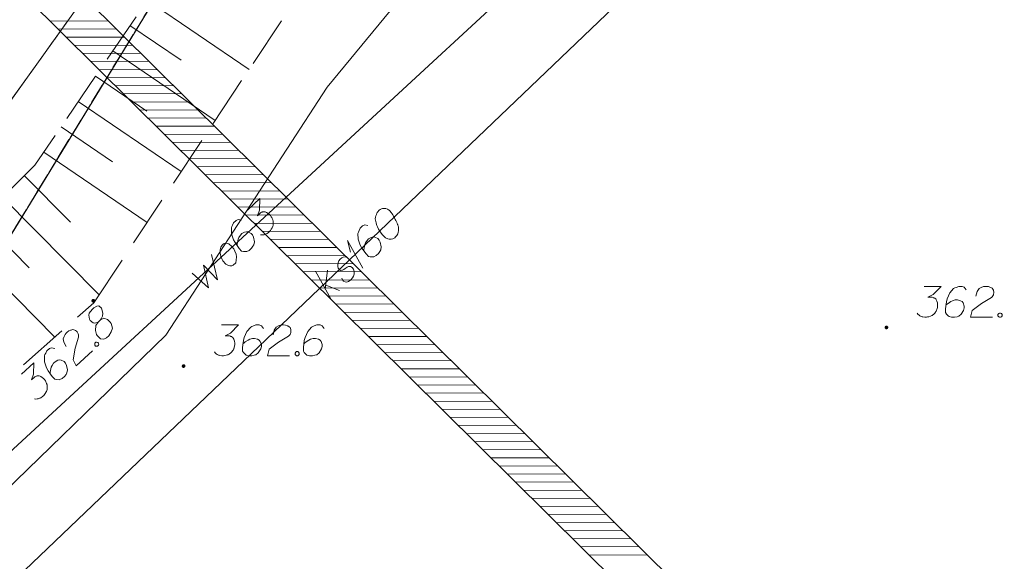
# Model space of a CAD drawing. Header units: metres. Extents: x 5555129 to 5556676, y 5635595 to 5636517.
# Tile 149 of 256: x 5555459 to 5555483, y 5636426 to 5636439. Entities that reach past the tile are written whole.
import ezdxf

# ---------------------------------------------------------------- set-up
doc = ezdxf.new("R2010")
doc.units = ezdxf.units.M
doc.header["$MEASUREMENT"] = 0
doc.linetypes.add('PRZER1-1', pattern=[2, 1, -1])
doc.linetypes.add('PRZER2_5-1', pattern=[3.5, 2.5, -1])
doc.layers.add('#zakres', color=7, linetype='Continuous', lineweight=18)
doc.layers.add('#zmodyfikowane', color=7, linetype='Continuous', lineweight=18)
for name, color, linetype, lineweight, true_color in [('GESDZI', 7, 'Continuous', 18, 0x0a0909), ('GESUZY', 7, 'PRZER1-1', 18, 0x008000), ('GSPWPN', 7, 'Continuous', 18, 0x0a0909), ('GSPWPN_O', 7, 'Continuous', 18, 0x0a0909), ('GSSZSN', 7, 'PRZER2_5-1', 18, 0x0a0909), ('GULENN', 1, 'Continuous', 18, 0xff0000), ('GULKSP', 7, 'Continuous', 18, 0x803300), ('GULKSP_O', 7, 'Continuous', 18, 0x803300), ('GULWOP_O', 5, 'Continuous', 18, 0x0000ff), ('GUPEPI', 1, 'Continuous', 18, 0xff0000)]:
    doc.layers.add(name, color=color, linetype=linetype, lineweight=lineweight, true_color=true_color)

# ---------------------------------------------------------------- blocks, each defined once
blk = doc.blocks.new('POINT')
blk.add_hatch(color=0).paths.add_polyline_path([(-0.000884, -0.0025), (-0.0025, -0.000884), (-0.0025, 0.000884), (0.000884, 0.0025), (0.0025, 0.000884), (0.0025, -0.000884), (0.000884, -0.0025)])
blk = doc.blocks.new('KOLO_2')
blk.add_hatch(color=0).paths.add_polyline_path([(0, -0.5), (-0.12941, -0.482963), (-0.25, -0.433013), (-0.353553, -0.353553), (-0.433013, -0.25), (-0.482963, -0.12941), (-0.5, 0), (-0.482963, 0.12941), (-0.433013, 0.25), (-0.353553, 0.353553), (-0.25, 0.433013), (-0.12941, 0.482963), (0, 0.5), (0.12941, 0.482963), (0.25, 0.433013), (0.353553, 0.353553), (0.433013, 0.25), (0.482963, 0.12941), (0.5, 0), (0.482963, -0.12941), (0.433013, -0.25), (0.353553, -0.353553), (0.25, -0.433013), (0.12941, -0.482963)])
blk = doc.blocks.new('*U192')
at = {"layer": 'GULKSP_O', "color": 36, "linetype": 'ByBlock', "lineweight": 18, "true_color": 0x803300}
for p, q in [((5555466.894, 5636432.543), (5555466.522, 5636433.224)), ((5555466.762, 5636432.784), (5555466.814, 5636433.243)), ((5555466.773, 5636432.876), (5555467.108, 5636432.747))]:
    blk.add_line(p, q, dxfattribs=at)
blk = doc.blocks.new('*U193')
at = {"layer": 'GULKSP_O', "color": 36, "linetype": 'ByBlock', "lineweight": 18, "true_color": 0x803300}
for q in [(5555467.676, 5636433.29), (5555467.372, 5636433.685)]:
    blk.add_line((5555467.303, 5636433.971), q, dxfattribs=at)

msp = doc.modelspace()

# ---------------------------------------------------------------- linework, layer by layer
at = {"layer": '#zakres', "color": 134, "linetype": 'Continuous', "lineweight": 18}
for p, q in [((5555453.8517, 5636446.85539), (5555484.2017, 5636416.82039)), ((5555453.1483, 5636446.14461), (5555483.4983, 5636416.10961)), ((5555460.06424, 5636439.30751), (5555461.46422, 5636439.31482)), ((5555460.26326, 5636439.11056), (5555461.66324, 5636439.11786)), ((5555460.46228, 5636438.9136), (5555461.86226, 5636438.92091)), ((5555460.6613, 5636438.71665), (5555462.06128, 5636438.72395)), ((5555460.86032, 5636438.5197), (5555462.2603, 5636438.527)), ((5555461.05934, 5636438.32274), (5555462.45932, 5636438.33004)), ((5555461.25836, 5636438.12579), (5555462.65834, 5636438.13309)), ((5555461.45738, 5636437.92883), (5555462.85736, 5636437.93614)), ((5555461.6564, 5636437.73188), (5555463.05638, 5636437.73918)), ((5555461.85542, 5636437.53492), (5555463.2554, 5636437.54223)), ((5555462.05444, 5636437.33797), (5555463.45442, 5636437.34527)), ((5555462.25346, 5636437.14101), (5555463.65344, 5636437.14832)), ((5555462.45248, 5636436.94406), (5555463.85246, 5636436.95136)), ((5555462.6515, 5636436.74711), (5555464.05148, 5636436.75441)), ((5555462.85052, 5636436.55015), (5555464.2505, 5636436.55745)), ((5555463.04954, 5636436.3532), (5555464.44952, 5636436.3605)), ((5555463.24856, 5636436.15624), (5555464.64854, 5636436.16355)), ((5555463.44758, 5636435.95929), (5555464.84756, 5636435.96659)), ((5555463.6466, 5636435.76233), (5555465.04658, 5636435.76964)), ((5555463.84562, 5636435.56538), (5555465.2456, 5636435.57268)), ((5555464.04464, 5636435.36842), (5555465.44462, 5636435.37573)), ((5555464.24366, 5636435.17147), (5555465.64364, 5636435.17877)), ((5555464.44268, 5636434.97452), (5555465.84266, 5636434.98182)), ((5555464.6417, 5636434.77756), (5555466.04168, 5636434.78486)), ((5555464.84072, 5636434.58061), (5555466.2407, 5636434.58791)), ((5555465.03974, 5636434.38365), (5555466.43972, 5636434.39096)), ((5555465.23876, 5636434.1867), (5555466.63874, 5636434.194)), ((5555465.43778, 5636433.98974), (5555466.83776, 5636433.99705)), ((5555465.6368, 5636433.79279), (5555467.03678, 5636433.80009)), ((5555465.83582, 5636433.59584), (5555467.2358, 5636433.60314)), ((5555466.03484, 5636433.39888), (5555467.43482, 5636433.40618)), ((5555466.23386, 5636433.20193), (5555467.63384, 5636433.20923)), ((5555466.43288, 5636433.00497), (5555467.83286, 5636433.01228)), ((5555466.6319, 5636432.80802), (5555468.03188, 5636432.81532)), ((5555466.83092, 5636432.61106), (5555468.2309, 5636432.61837)), ((5555467.02994, 5636432.41411), (5555468.42992, 5636432.42141)), ((5555467.22896, 5636432.21715), (5555468.62894, 5636432.22446)), ((5555467.42798, 5636432.0202), (5555468.82796, 5636432.0275)), ((5555467.627, 5636431.82325), (5555469.02698, 5636431.83055)), ((5555467.82602, 5636431.62629), (5555469.226, 5636431.63359)), ((5555468.02504, 5636431.42934), (5555469.42502, 5636431.43664)), ((5555468.22406, 5636431.23238), (5555469.62404, 5636431.23969)), ((5555468.42308, 5636431.03543), (5555469.82306, 5636431.04273)), ((5555468.6221, 5636430.83847), (5555470.02208, 5636430.84578)), ((5555468.82112, 5636430.64152), (5555470.2211, 5636430.64882)), ((5555469.02014, 5636430.44456), (5555470.42012, 5636430.45187)), ((5555469.21916, 5636430.24761), (5555470.61914, 5636430.25491)), ((5555469.41818, 5636430.05066), (5555470.81816, 5636430.05796)), ((5555469.6172, 5636429.8537), (5555471.01718, 5636429.861)), ((5555469.81622, 5636429.65675), (5555471.2162, 5636429.66405)), ((5555470.01524, 5636429.45979), (5555471.41522, 5636429.4671)), ((5555470.21426, 5636429.26284), (5555471.61424, 5636429.27014)), ((5555470.41328, 5636429.06588), (5555471.81326, 5636429.07319)), ((5555470.6123, 5636428.86893), (5555472.01228, 5636428.87623)), ((5555470.81132, 5636428.67198), (5555472.2113, 5636428.67928)), ((5555471.01034, 5636428.47502), (5555472.41032, 5636428.48232)), ((5555471.20936, 5636428.27807), (5555472.60934, 5636428.28537)), ((5555471.40838, 5636428.08111), (5555472.80836, 5636428.08842)), ((5555471.6074, 5636427.88416), (5555473.00738, 5636427.89146)), ((5555471.80642, 5636427.6872), (5555473.2064, 5636427.69451)), ((5555472.00544, 5636427.49025), (5555473.40542, 5636427.49755)), ((5555472.20446, 5636427.29329), (5555473.60444, 5636427.3006)), ((5555472.40348, 5636427.09634), (5555473.80346, 5636427.10364)), ((5555472.6025, 5636426.89939), (5555474.00248, 5636426.90669)), ((5555472.80152, 5636426.70243), (5555474.2015, 5636426.70973)), ((5555473.00054, 5636426.50548), (5555474.40052, 5636426.51278)), ((5555473.19956, 5636426.30852), (5555474.59954, 5636426.31583))]:
    msp.add_line(p, q, dxfattribs=at)
at = {"layer": '#zmodyfikowane', "color": 5, "linetype": 'Continuous', "lineweight": 18, "true_color": 0x0000ff, "flags": 128}
msp.add_lwpolyline([(5555490.58, 5636442.88), (5555480.97, 5636449.01), (5555451.04453, 5636421.40894)], dxfattribs=at)
at = {"layer": 'GESDZI', "color": 96, "linetype": 'Continuous', "lineweight": 18, "flags": 128}
for points in [[(5555498.83135, 5636497.82606), (5555497.91649, 5636495.12106), (5555494.88588, 5636489.9954), (5555492.01983, 5636486.87521), (5555487.89936, 5636483.58049), (5555479.09526, 5636477.12332), (5555476.22593, 5636474.14811), (5555473.05718, 5636465.85519), (5555470.67, 5636460.65), (5555463.04165, 5636442.88258), (5555458.42381, 5636436.43046), (5555450.58061, 5636426.25479), (5555436.48209, 5636415.04577), (5555422.9484, 5636405.30106), (5555415.3948, 5636399.94366), (5555410.2209, 5636395.15949), (5555404.63293, 5636386.63156), (5555399.59113, 5636376.9146), (5555395.48475, 5636361.97459)], [(5555395.48475, 5636361.97459), (5555399.59113, 5636376.9146), (5555404.63293, 5636386.63156), (5555410.2209, 5636395.15949), (5555415.3948, 5636399.94366), (5555422.9484, 5636405.30106), (5555436.48209, 5636415.04577), (5555450.58061, 5636426.25479), (5555458.42381, 5636436.43046), (5555463.04165, 5636442.88258), (5555470.67, 5636460.65), (5555472.46, 5636456.89), (5555469.38, 5636450.93), (5555457.42, 5636431.35), (5555451.21, 5636424.13), (5555441.83, 5636417.85), (5555424.78, 5636404.45), (5555410.8, 5636392.86), (5555407.98, 5636388.69), (5555401.58, 5636375.21), (5555399.1353, 5636366.43319)], [(5555399.1353, 5636366.43319), (5555401.58, 5636375.21), (5555407.98, 5636388.69), (5555410.8, 5636392.86), (5555424.78, 5636404.45), (5555441.83, 5636417.85), (5555451.21, 5636424.13), (5555457.42, 5636431.35), (5555469.38, 5636450.93), (5555472.46, 5636456.89), (5555487.39, 5636447.84), (5555495.36, 5636441.79), (5555512.96, 5636426.69), (5555500.39, 5636427.61), (5555493.74, 5636426.2), (5555492.33, 5636424.58), (5555491.43, 5636422.53), (5555488.92, 5636412.93), (5555484.75, 5636396.97), (5555483.80691, 5636393.35877)]]:
    msp.add_lwpolyline(points, dxfattribs=at)
at = {"layer": 'GESUZY', "color": 96, "linetype": 'PRZER1-1', "lineweight": 18, "ltscale": 0.5, "true_color": 0x008000}
for points in [[(5555498.83135, 5636497.82606), (5555497.91649, 5636495.12106), (5555494.88588, 5636489.9954), (5555492.01983, 5636486.87521), (5555487.89936, 5636483.58049), (5555479.09526, 5636477.12332), (5555476.22593, 5636474.14811), (5555473.05718, 5636465.85519), (5555470.67, 5636460.65), (5555463.04165, 5636442.88258), (5555458.42381, 5636436.43046), (5555450.58061, 5636426.25479), (5555436.48209, 5636415.04577), (5555422.9484, 5636405.30106), (5555415.3948, 5636399.94366), (5555410.2209, 5636395.15949), (5555404.63293, 5636386.63156), (5555399.59113, 5636376.9146), (5555395.48475, 5636361.97459)], [(5555395.48475, 5636361.97459), (5555399.59113, 5636376.9146), (5555404.63293, 5636386.63156), (5555410.2209, 5636395.15949), (5555415.3948, 5636399.94366), (5555422.9484, 5636405.30106), (5555436.48209, 5636415.04577), (5555450.58061, 5636426.25479), (5555458.42381, 5636436.43046), (5555463.04165, 5636442.88258), (5555470.67, 5636460.65), (5555472.46, 5636456.89), (5555469.38, 5636450.93), (5555457.42, 5636431.35), (5555451.21, 5636424.13), (5555441.83, 5636417.85), (5555424.78, 5636404.45), (5555410.8, 5636392.86), (5555407.98, 5636388.69), (5555401.58, 5636375.21), (5555399.1353, 5636366.43319)], [(5555399.1353, 5636366.43319), (5555401.58, 5636375.21), (5555407.98, 5636388.69), (5555410.8, 5636392.86), (5555424.78, 5636404.45), (5555441.83, 5636417.85), (5555451.21, 5636424.13), (5555457.42, 5636431.35), (5555469.38, 5636450.93), (5555472.46, 5636456.89), (5555487.39, 5636447.84), (5555495.36, 5636441.79), (5555512.96, 5636426.69), (5555500.39, 5636427.61), (5555493.74, 5636426.2), (5555492.33, 5636424.58), (5555491.43, 5636422.53)]]:
    msp.add_lwpolyline(points, dxfattribs=at)
at = {"layer": 'GSPWPN_O', "color": 7, "linetype": 'Continuous', "lineweight": 18, "flags": 128}
for points in [[(5555481.3513, 5636432.85), (5555481.76466, 5636432.85), (5555481.56974, 5636432.64922), (5555481.43983, 5636432.58422), (5555481.54612, 5636432.58422), (5555481.56974, 5636432.57836), (5555481.58155, 5636432.57241), (5555481.59336, 5636432.56655), (5555481.60517, 5636432.5606), (5555481.62879, 5636432.54293), (5555481.6406, 5636432.52517), (5555481.65241, 5636432.5075), (5555481.65836, 5636432.48974), (5555481.67017, 5636432.44845), (5555481.67603, 5636432.41302), (5555481.67603, 5636432.39526), (5555481.67603, 5636432.37164), (5555481.67017, 5636432.33621), (5555481.66422, 5636432.31259), (5555481.65836, 5636432.28896), (5555481.65241, 5636432.2713), (5555481.64655, 5636432.25948), (5555481.6406, 5636432.24767), (5555481.63474, 5636432.23586), (5555481.62293, 5636432.2181), (5555481.60517, 5636432.19448), (5555481.5875, 5636432.17681), (5555481.57569, 5636432.165), (5555481.55793, 5636432.15319), (5555481.54026, 5636432.14138), (5555481.51664, 5636432.12957), (5555481.50483, 5636432.12362), (5555481.46345, 5636432.11181), (5555481.42802, 5636432.10595), (5555481.4044, 5636432.1), (5555481.36311, 5636432.1), (5555481.31586, 5636432.10595), (5555481.2981, 5636432.11181), (5555481.28043, 5636432.11776), (5555481.26267, 5636432.12362), (5555481.245, 5636432.13543), (5555481.22724, 5636432.14724), (5555481.19776, 5636432.17086), (5555481.18, 5636432.19448)], [(5555482.37284, 5636432.76733), (5555482.3256, 5636432.83224), (5555482.2725, 5636432.85), (5555482.18983, 5636432.85), (5555482.13078, 5636432.82638), (5555482.09534, 5636432.81457), (5555482.06577, 5636432.79681), (5555481.97129, 5636432.69052), (5555481.90638, 5636432.54879), (5555481.88862, 5636432.47207), (5555481.865, 5636432.30078), (5555481.865, 5636432.21224), (5555481.88862, 5636432.17681), (5555481.93586, 5636432.12957), (5555481.95362, 5636432.11776), (5555482.01267, 5636432.1), (5555482.08939, 5636432.1), (5555482.14844, 5636432.11181), (5555482.18983, 5636432.12362), (5555482.24888, 5636432.17086), (5555482.30793, 5636432.26534), (5555482.3256, 5636432.3244), (5555482.3256, 5636432.37164), (5555482.29612, 5636432.44845), (5555482.2725, 5636432.47793), (5555482.23112, 5636432.50155), (5555482.16026, 5636432.51931), (5555482.10715, 5636432.51931), (5555482.04215, 5636432.50155), (5555482.00086, 5636432.48388), (5555481.93, 5636432.43664), (5555481.89457, 5636432.40707), (5555481.87681, 5636432.3894)], [(5555482.60905, 5636432.61379), (5555482.63853, 5636432.72595), (5555482.68577, 5636432.79681), (5555482.73896, 5636432.82638), (5555482.79206, 5636432.84405), (5555482.83344, 5636432.85), (5555482.86292, 5636432.85), (5555482.91611, 5636432.84405), (5555482.95155, 5636432.83224), (5555482.96922, 5636432.82638), (5555483.00465, 5636432.80862), (5555483.02241, 5636432.785), (5555483.03422, 5636432.76138), (5555483.04008, 5636432.74371), (5555483.04603, 5636432.72009), (5555483.04603, 5636432.69052), (5555483.04008, 5636432.66104), (5555483.03422, 5636432.64327), (5555483.02241, 5636432.61965), (5555483.00465, 5636432.59603), (5555482.98698, 5636432.57836), (5555482.74482, 5636432.43069), (5555482.51456, 5636432.25948), (5555482.47318, 5636432.1), (5555483.0106, 5636432.1)], [(5555461.22588, 5636431.98016), (5555461.28685, 5636432.03599), (5555461.30026, 5636432.05633), (5555461.33261, 5636432.12593), (5555461.33994, 5636432.19669), (5555461.30769, 5636432.31935), (5555461.24747, 5636432.3763), (5555461.19711, 5636432.37016), (5555461.12414, 5636432.32743), (5555461.08059, 5636432.28755), (5555461.0098, 5636432.19865), (5555461.00358, 5636432.15298), (5555461.01988, 5636432.04774), (5555461.03546, 5636432.02204), (5555461.10402, 5636431.96466), (5555461.14537, 5636431.95448), (5555461.22588, 5636431.98016), (5555461.17215, 5636431.89893), (5555461.16664, 5636431.77385), (5555461.19165, 5636431.67659), (5555461.20717, 5636431.65083), (5555461.28736, 5636431.57206), (5555461.3664, 5636431.56437), (5555461.43462, 5636431.5948), (5555461.48688, 5636431.64266), (5555461.54969, 5636431.74027), (5555461.5748, 5636431.83526), (5555461.54218, 5636431.94952), (5555461.52264, 5636431.97967), (5555461.45445, 5636432.04533), (5555461.36378, 5636432.0744), (5555461.28685, 5636432.03599)], [(5555483.1818, 5636432.20043), (5555483.21137, 5636432.20043), (5555483.22904, 5636432.18862), (5555483.2468, 5636432.165), (5555483.2468, 5636432.13543), (5555483.22904, 5636432.11181), (5555483.21137, 5636432.1), (5555483.1818, 5636432.1), (5555483.16413, 5636432.11181), (5555483.14637, 5636432.13543), (5555483.14637, 5636432.165), (5555483.16413, 5636432.18862), (5555483.1818, 5636432.20043)], [(5555460.44746, 5636431.38755), (5555460.39346, 5636431.49017), (5555460.38045, 5636431.57434), (5555460.39971, 5636431.63207), (5555460.42694, 5636431.68096), (5555460.45344, 5636431.7133), (5555460.47518, 5636431.73321), (5555460.51843, 5636431.76474), (5555460.55254, 5636431.77996), (5555460.56953, 5636431.78757), (5555460.60765, 5636431.7984), (5555460.63671, 5636431.79297), (5555460.66137, 5636431.78352), (5555460.67762, 5636431.77445), (5555460.69796, 5636431.76105), (5555460.71793, 5636431.73924), (5555460.73345, 5636431.71348), (5555460.74113, 5636431.69642), (5555460.74837, 5636431.67102), (5555460.75122, 5636431.64161), (5555460.75012, 5636431.61664), (5555460.67125, 5636431.3442), (5555460.61705, 5636431.06243), (5555460.69423, 5636430.91686), (5555461.09059, 5636431.27979)], [(5555464.2313, 5636431.91), (5555464.64466, 5636431.91), (5555464.44974, 5636431.70922), (5555464.31983, 5636431.64422), (5555464.42612, 5636431.64422), (5555464.44974, 5636431.63836), (5555464.46155, 5636431.63241), (5555464.47336, 5636431.62655), (5555464.48517, 5636431.6206), (5555464.50879, 5636431.60293), (5555464.5206, 5636431.58517), (5555464.53241, 5636431.5675), (5555464.53836, 5636431.54974), (5555464.55017, 5636431.50845), (5555464.55603, 5636431.47302), (5555464.55603, 5636431.45526), (5555464.55603, 5636431.43164), (5555464.55017, 5636431.39621), (5555464.54422, 5636431.37259), (5555464.53836, 5636431.34896), (5555464.53241, 5636431.3313), (5555464.52655, 5636431.31948), (5555464.5206, 5636431.30767), (5555464.51474, 5636431.29586), (5555464.50293, 5636431.2781), (5555464.48517, 5636431.25448), (5555464.4675, 5636431.23681), (5555464.45569, 5636431.225), (5555464.43793, 5636431.21319), (5555464.42026, 5636431.20138), (5555464.39664, 5636431.18957), (5555464.38483, 5636431.18362), (5555464.34345, 5636431.17181), (5555464.30802, 5636431.16595), (5555464.2844, 5636431.16), (5555464.24311, 5636431.16), (5555464.19586, 5636431.16595), (5555464.1781, 5636431.17181), (5555464.16043, 5636431.17776), (5555464.14267, 5636431.18362), (5555464.125, 5636431.19543), (5555464.10724, 5636431.20724), (5555464.07776, 5636431.23086), (5555464.06, 5636431.25448)], [(5555465.25284, 5636431.82733), (5555465.2056, 5636431.89224), (5555465.1525, 5636431.91), (5555465.06983, 5636431.91), (5555465.01078, 5636431.88638), (5555464.97534, 5636431.87457), (5555464.94577, 5636431.85681), (5555464.85129, 5636431.75052), (5555464.78638, 5636431.60879), (5555464.76862, 5636431.53207), (5555464.745, 5636431.36078), (5555464.745, 5636431.27224), (5555464.76862, 5636431.23681), (5555464.81586, 5636431.18957), (5555464.83362, 5636431.17776), (5555464.89267, 5636431.16), (5555464.96939, 5636431.16), (5555465.02844, 5636431.17181), (5555465.06983, 5636431.18362), (5555465.12888, 5636431.23086), (5555465.18793, 5636431.32534), (5555465.2056, 5636431.3844), (5555465.2056, 5636431.43164), (5555465.17612, 5636431.50845), (5555465.1525, 5636431.53793), (5555465.11112, 5636431.56155), (5555465.04026, 5636431.57931), (5555464.98715, 5636431.57931), (5555464.92215, 5636431.56155), (5555464.88086, 5636431.54388), (5555464.81, 5636431.49664), (5555464.77457, 5636431.46707), (5555464.75681, 5636431.4494)], [(5555465.48905, 5636431.67379), (5555465.51853, 5636431.78595), (5555465.56577, 5636431.85681), (5555465.61896, 5636431.88638), (5555465.67206, 5636431.90405), (5555465.71344, 5636431.91), (5555465.74292, 5636431.91), (5555465.79611, 5636431.90405), (5555465.83155, 5636431.89224), (5555465.84922, 5636431.88638), (5555465.88465, 5636431.86862), (5555465.90241, 5636431.845), (5555465.91422, 5636431.82138), (5555465.92008, 5636431.80371), (5555465.92603, 5636431.78009), (5555465.92603, 5636431.75052), (5555465.92008, 5636431.72104), (5555465.91422, 5636431.70327), (5555465.90241, 5636431.67965), (5555465.88465, 5636431.65603), (5555465.86698, 5636431.63836), (5555465.62482, 5636431.49069), (5555465.39456, 5636431.31948), (5555465.35318, 5636431.16), (5555465.8906, 5636431.16)], [(5555466.73499, 5636431.82733), (5555466.68775, 5636431.89224), (5555466.63465, 5636431.91), (5555466.55197, 5636431.91), (5555466.49292, 5636431.88638), (5555466.45749, 5636431.87457), (5555466.42792, 5636431.85681), (5555466.33344, 5636431.75052), (5555466.26853, 5636431.60879), (5555466.25077, 5636431.53207), (5555466.22714, 5636431.36078), (5555466.22714, 5636431.27224), (5555466.25077, 5636431.23681), (5555466.29801, 5636431.18957), (5555466.31577, 5636431.17776), (5555466.37482, 5636431.16), (5555466.45154, 5636431.16), (5555466.51059, 5636431.17181), (5555466.55197, 5636431.18362), (5555466.61103, 5636431.23086), (5555466.67008, 5636431.32534), (5555466.68775, 5636431.3844), (5555466.68775, 5636431.43164), (5555466.65827, 5636431.50845), (5555466.63465, 5636431.53793), (5555466.59326, 5636431.56155), (5555466.5224, 5636431.57931), (5555466.4693, 5636431.57931), (5555466.4043, 5636431.56155), (5555466.36301, 5636431.54388), (5555466.29215, 5636431.49664), (5555466.25672, 5636431.46707), (5555466.23896, 5636431.4494)], [(5555461.14903, 5636431.46948), (5555461.17084, 5636431.48945), (5555461.19185, 5636431.49267), (5555461.2209, 5636431.48725), (5555461.24087, 5636431.46544), (5555461.24372, 5636431.43602), (5555461.23867, 5636431.41538), (5555461.21686, 5636431.39541), (5555461.19585, 5636431.39219), (5555461.1668, 5636431.39761), (5555461.14683, 5636431.41942), (5555461.14397, 5636431.44884), (5555461.14903, 5636431.46948)], [(5555460.16957, 5636431.34127), (5555460.09089, 5636431.35724), (5555460.03973, 5636431.33448), (5555459.97876, 5636431.27865), (5555459.95116, 5636431.22135), (5555459.93301, 5636431.18871), (5555459.92319, 5636431.15564), (5555459.92529, 5636431.01344), (5555459.97312, 5636430.86508), (5555460.01184, 5636430.79651), (5555460.1101, 5636430.65422), (5555460.16988, 5636430.58893), (5555460.21123, 5636430.57875), (5555460.27798, 5636430.57581), (5555460.29905, 5636430.57909), (5555460.3546, 5636430.60587), (5555460.41118, 5636430.65768), (5555460.44676, 5636430.70627), (5555460.4693, 5636430.74293), (5555460.48095, 5636430.81765), (5555460.4607, 5636430.92721), (5555460.43385, 5636430.9827), (5555460.40195, 5636431.01754), (5555460.32833, 5636431.05428), (5555460.291, 5636431.06007), (5555460.24453, 5636431.04954), (5555460.18027, 5636431.01479), (5555460.14111, 5636430.97893), (5555460.10516, 5636430.92193), (5555460.08664, 5636430.88102), (5555460.06628, 5636430.79832), (5555460.06012, 5636430.75258), (5555460.05896, 5636430.72756)], [(5555466.0618, 5636431.26043), (5555466.09137, 5636431.26043), (5555466.10904, 5636431.24862), (5555466.1268, 5636431.225), (5555466.1268, 5636431.19543), (5555466.10904, 5636431.17181), (5555466.09137, 5636431.16), (5555466.0618, 5636431.16), (5555466.04413, 5636431.17181), (5555466.02637, 5636431.19543), (5555466.02637, 5636431.225), (5555466.04413, 5636431.24862), (5555466.0618, 5636431.26043)], [(5555459.36032, 5636430.71237), (5555459.66519, 5636430.99152), (5555459.65702, 5636430.71182), (5555459.6051, 5636430.57614), (5555459.6835, 5636430.64792), (5555459.70488, 5636430.65955), (5555459.7176, 5636430.66314), (5555459.73027, 5636430.66679), (5555459.743, 5636430.67038), (5555459.77235, 5636430.6733), (5555459.79306, 5636430.66818), (5555459.8137, 5636430.66312), (5555459.83009, 5636430.65404), (5555459.86668, 5636430.63156), (5555459.89493, 5636430.60939), (5555459.90692, 5636430.59629), (5555459.92288, 5636430.57887), (5555459.94248, 5636430.54878), (5555459.95404, 5636430.52734), (5555459.96567, 5636430.50596), (5555459.97322, 5636430.48891), (5555459.97687, 5636430.47625), (5555459.98046, 5636430.46352), (5555459.98411, 5636430.45085), (5555459.9874, 5636430.42978), (5555459.99025, 5636430.40036), (5555459.98915, 5636430.3754), (5555459.98842, 5636430.35871), (5555459.98329, 5636430.338), (5555459.97824, 5636430.31736), (5555459.96879, 5636430.2927), (5555459.9641, 5636430.28033), (5555459.94156, 5636430.24368), (5555459.91938, 5636430.21543), (5555459.90598, 5636430.19509), (5555459.87553, 5636430.1672), (5555459.83667, 5636430.13969), (5555459.81961, 5636430.13202), (5555459.80256, 5636430.12447), (5555459.7855, 5636430.1168), (5555459.7645, 5636430.11358), (5555459.74342, 5636430.11029), (5555459.70573, 5636430.10781), (5555459.67668, 5636430.11323)]]:
    msp.add_lwpolyline(points, dxfattribs=at)
at = {"layer": 'GSSZSN', "color": 7, "linetype": 'PRZER2_5-1', "lineweight": 18, "ltscale": 0.5}
for points in [[(5555464.12, 5636442.31), (5555459.69, 5636435.8), (5555450.23, 5636426.45), (5555446.49, 5636423.4), (5555438.7, 5636416.34), (5555427.2, 5636406.97), (5555421.23, 5636400.56), (5555412.4, 5636395.92), (5555407.05, 5636386.48), (5555401.21, 5636374.74), (5555399.35, 5636369.92), (5555399.1937, 5636366.50452)], [(5555447.57812, 5636419.94676), (5555452.85, 5636425.15), (5555461.12, 5636432.45), (5555466.43, 5636440.42)]]:
    msp.add_lwpolyline(points, dxfattribs=at)
at = {"layer": 'GSSZSN', "color": 7, "linetype": 'Continuous', "lineweight": 18, "flags": 128}
for points in [[(5555462.42353, 5636439.817), (5555464.90377, 5636438.12922)], [(5555462.0039, 5636439.20034), (5555463.24704, 5636438.35439)], [(5555461.58427, 5636438.58368), (5555464.07659, 5636436.88767)], [(5555461.16464, 5636437.96702), (5555462.41382, 5636437.11696)], [(5555460.74501, 5636437.35036), (5555463.24942, 5636435.64613)], [(5555460.32537, 5636436.7337), (5555461.5806, 5636435.87953)], [(5555459.90574, 5636436.11704), (5555462.42224, 5636434.40458)], [(5555459.43224, 5636435.54524), (5555460.55224, 5636434.41206)], [(5555458.90174, 5636435.0209), (5555461.24996, 5636432.64506)], [(5555458.37123, 5636434.49657), (5555459.55175, 5636433.30216)], [(5555457.84073, 5636433.97223), (5555460.17218, 5636431.61335)]]:
    msp.add_lwpolyline(points, dxfattribs=at)
at = {"layer": 'GULENN', "color": 1, "linetype": 'Continuous', "lineweight": 18, "true_color": 0xff0000, "flags": 128}
msp.add_lwpolyline([(5555453.14497, 5636422.20756), (5555458.1, 5636427.04), (5555462.88, 5636431.66), (5555466.81, 5636437.7), (5555474.48, 5636447), (5555476.33, 5636449.31), (5555477.4, 5636449.78), (5555479.13, 5636449.45), (5555482.43, 5636446.6), (5555488.29, 5636440.79), (5555497.88, 5636432.94), (5555499.03, 5636432.8), (5555501.29, 5636433.6), (5555503.6, 5636433.24), (5555509.57, 5636428.99), (5555511.04, 5636427.42)], dxfattribs=at)
at = {"layer": 'GULKSP', "color": 36, "linetype": 'Continuous', "lineweight": 18, "true_color": 0x803300, "flags": 128}
msp.add_lwpolyline([(5555496.79, 5636447), (5555489.28, 5636438.73), (5555479.68, 5636445.28), (5555454.46918, 5636421.19418)], dxfattribs=at)
at = {"layer": 'GULKSP_O', "color": 36, "linetype": 'Continuous', "lineweight": 18, "true_color": 0x803300, "flags": 128}
for points in [[(5555468.0714, 5636434.70485), (5555468.06286, 5636434.69669), (5555468.04135, 5636434.66791), (5555468.02832, 5636434.64736), (5555468.01965, 5636434.63085), (5555468.00643, 5636434.60188), (5555467.99302, 5636434.56463), (5555467.98397, 5636434.53142), (5555467.97891, 5636434.49392), (5555467.98245, 5636434.46463), (5555467.98997, 5636434.43105), (5555467.99762, 5636434.39746), (5555468.00925, 5636434.35957), (5555468.01703, 5636434.33433), (5555468.03297, 5636434.30056), (5555468.06098, 5636434.24565), (5555468.1093, 5636434.16937), (5555468.14971, 5636434.10998), (5555468.19461, 5636434.06298), (5555468.23155, 5636434.03293), (5555468.28531, 5636434.01085), (5555468.31851, 5636434.00167), (5555468.36437, 5636433.99648), (5555468.4063, 5636434.00388), (5555468.42313, 5636434.01185), (5555468.45286, 5636434.03202), (5555468.47424, 5636434.05245), (5555468.50429, 5636434.08939), (5555468.52598, 5636434.12645), (5555468.53516, 5636434.15965), (5555468.54459, 5636434.20956), (5555468.54522, 5636434.2346), (5555468.54599, 5636434.268), (5555468.54244, 5636434.29728), (5555468.53871, 5636434.31828), (5555468.52689, 5636434.34776), (5555468.52303, 5636434.36041), (5555468.51115, 5636434.38995), (5555468.49521, 5636434.42373), (5555468.47927, 5636434.4575), (5555468.46719, 5636434.47863), (5555468.45929, 5636434.49552), (5555468.44721, 5636434.51664), (5555468.41901, 5636434.56326), (5555468.40294, 5636434.58869), (5555468.38675, 5636434.61412), (5555468.36253, 5636434.64808), (5555468.33002, 5636434.69059), (5555468.31782, 5636434.70337), (5555468.29727, 5636434.7164), (5555468.27665, 5636434.72937), (5555468.23939, 5636434.74278), (5555468.21023, 5636434.74759), (5555468.18519, 5636434.74823), (5555468.1559, 5636434.74469), (5555468.13067, 5636434.73691), (5555468.11371, 5636434.72894), (5555468.09689, 5636434.72097), (5555468.0714, 5636434.70485)], [(5555467.79977, 5636434.331), (5555467.72077, 5636434.3453), (5555467.67011, 5636434.32147), (5555467.61033, 5636434.26436), (5555467.58395, 5636434.20649), (5555467.56649, 5636434.17347), (5555467.55738, 5636434.1402), (5555467.56249, 5636433.99808), (5555467.61345, 5636433.85076), (5555467.65361, 5636433.78302), (5555467.75486, 5636433.64285), (5555467.81602, 5636433.57883), (5555467.85757, 5636433.56953), (5555467.92436, 5636433.56801), (5555467.94536, 5636433.57174), (5555468.00033, 5636433.59969), (5555468.0558, 5636433.65269), (5555468.09034, 5636433.70202), (5555468.11211, 5636433.73914), (5555468.12217, 5636433.81409), (5555468.0996, 5636433.9232), (5555468.07158, 5636433.97811), (5555468.03895, 5636434.01226), (5555467.96457, 5636434.04744), (5555467.92713, 5636434.05244), (5555467.88089, 5636434.04093), (5555467.81738, 5636434.00482), (5555467.77899, 5636433.96814), (5555467.74426, 5636433.9104), (5555467.72661, 5636433.8691), (5555467.70801, 5636433.78599), (5555467.70282, 5636433.74013), (5555467.70218, 5636433.71509)], [(5555467.28914, 5636433.54916), (5555467.24778, 5636433.56674), (5555467.1975, 5636433.5596), (5555467.16372, 5636433.54367), (5555467.12121, 5636433.51116), (5555467.0911, 5636433.47429), (5555467.06434, 5636433.39972), (5555467.06281, 5636433.33293), (5555467.07862, 5636433.2908), (5555467.10696, 5636433.25253), (5555467.13586, 5636433.23937), (5555467.16521, 5636433.24285), (5555467.17779, 5636433.24677), (5555467.21157, 5636433.26271), (5555467.2456, 5636433.28699), (5555467.29646, 5636433.31924), (5555467.33024, 5636433.33518), (5555467.37603, 5636433.32992), (5555467.41309, 5636433.30823), (5555467.4456, 5636433.26572), (5555467.46115, 5636433.21524), (5555467.46368, 5636433.14421), (5555467.45007, 5636433.09855), (5555467.42407, 5636433.05738), (5555467.38549, 5636433.01228), (5555467.33014, 5636432.96763), (5555467.27966, 5636432.95208), (5555467.24222, 5636432.95708), (5555467.20509, 5636432.97884), (5555467.17657, 5636433.0087), (5555467.16494, 5636433.04658)]]:
    msp.add_lwpolyline(points, dxfattribs=at)
at = {"layer": 'GULWOP_O', "color": 5, "linetype": 'Continuous', "lineweight": 18, "flags": 128}
for points in [[(5555464.86294, 5636434.70545), (5555465.16635, 5636434.98618), (5555465.15964, 5636434.70643), (5555465.10843, 5636434.57049), (5555465.18645, 5636434.64268), (5555465.20776, 5636434.65442), (5555465.22047, 5636434.65807), (5555465.23312, 5636434.66179), (5555465.24583, 5636434.66545), (5555465.27517, 5636434.66852), (5555465.2959, 5636434.6635), (5555465.31657, 5636434.65855), (5555465.333, 5636434.64956), (5555465.36971, 5636434.62727), (5555465.39807, 5636434.60525), (5555465.41014, 5636434.59221), (5555465.42618, 5636434.57487), (5555465.44594, 5636434.54489), (5555465.45761, 5636434.52351), (5555465.46936, 5636434.50219), (5555465.47699, 5636434.48518), (5555465.48071, 5636434.47253), (5555465.48436, 5636434.45982), (5555465.48808, 5636434.44717), (5555465.49147, 5636434.42611), (5555465.49448, 5636434.39671), (5555465.49351, 5636434.37174), (5555465.49286, 5636434.35505), (5555465.48785, 5636434.33432), (5555465.4829, 5636434.31365), (5555465.47358, 5636434.28894), (5555465.46895, 5636434.27655), (5555465.4466, 5636434.23978), (5555465.42457, 5636434.21142), (5555465.41128, 5636434.19101), (5555465.38097, 5636434.16297), (5555465.34225, 5636434.13525), (5555465.32524, 5636434.12749), (5555465.30823, 5636434.11986), (5555465.29121, 5636434.1121), (5555465.27022, 5636434.10876), (5555465.24916, 5636434.10537), (5555465.21148, 5636434.10269), (5555465.1824, 5636434.10796)], [(5555464.71971, 5636434.46029), (5555464.64095, 5636434.47585), (5555464.58991, 5636434.45282), (5555464.52923, 5636434.39668), (5555464.50192, 5636434.33923), (5555464.48394, 5636434.3065), (5555464.4743, 5636434.27338), (5555464.47713, 5636434.13119), (5555464.52574, 5636433.98308), (5555464.56481, 5636433.91471), (5555464.6638, 5636433.77294), (5555464.72393, 5636433.70795), (5555464.76533, 5636433.69799), (5555464.83209, 5636433.6954), (5555464.85315, 5636433.69879), (5555464.90855, 5636433.72586), (5555464.96487, 5636433.77796), (5555465.00019, 5636433.82674), (5555465.02254, 5636433.86351), (5555465.0338, 5636433.93829), (5555465.01298, 5636434.04774), (5555464.98585, 5636434.10309), (5555464.95376, 5636434.13776), (5555464.87996, 5636434.17412), (5555464.8426, 5636434.17972), (5555464.79618, 5636434.16895), (5555464.73211, 5636434.13386), (5555464.69313, 5636434.0978), (5555464.65748, 5636434.04062), (5555464.63917, 5636433.99961), (5555464.61924, 5636433.91681), (5555464.61332, 5636433.87104), (5555464.61228, 5636433.84601)], [(5555464.24915, 5636433.85589), (5555464.27953, 5636433.884), (5555464.33024, 5636433.89874), (5555464.409, 5636433.88318), (5555464.43339, 5636433.86545), (5555464.45778, 5636433.84786), (5555464.47382, 5636433.83052), (5555464.53401, 5636433.76547), (5555464.56107, 5636433.71006), (5555464.58756, 5636433.63803), (5555464.60166, 5636433.57062), (5555464.59438, 5636433.49154), (5555464.58344, 5636433.42504), (5555464.51846, 5636433.36492), (5555464.48443, 5636433.34952), (5555464.43834, 5636433.34717), (5555464.40528, 5636433.35674), (5555464.33982, 5636433.39271), (5555464.26763, 5636433.47073), (5555464.25224, 5636433.50476), (5555464.21741, 5636433.57718), (5555464.2067, 5636433.62353), (5555464.19933, 5636433.64889), (5555464.19853, 5636433.73671), (5555464.21781, 5636433.80282), (5555464.24915, 5636433.85589)], [(5555463.52058, 5636433.17379), (5555463.92024, 5636432.81141), (5555463.79539, 5636433.3637), (5555464.13266, 5636433.00796), (5555463.98935, 5636433.62361)]]:
    msp.add_lwpolyline(points, dxfattribs=at)

# ---------------------------------------------------------------- block references
at = {"layer": 'GSPWPN', "color": 7, "lineweight": 18, "xscale": 0.09, "yscale": 0.09, "zscale": 0.09, "rotation": 90}
for p in [(5555461.11, 5636432.5), (5555480.43, 5636431.85), (5555463.31, 5636430.91)]:
    msp.add_blockref('KOLO_2', p, dxfattribs=at)
at = {"layer": 'GULKSP_O', "color": 36, "linetype": 'Continuous', "lineweight": 18, "true_color": 0x803300}
for name in ['*U193', '*U192']:
    msp.add_blockref(name, (0, 0), dxfattribs=at)
at = {"layer": 'GUPEPI', "color": 1, "lineweight": 18, "true_color": 0xff0000, "rotation": 90}
for p in [(5555466.81, 5636437.7), (5555462.88, 5636431.66)]:
    msp.add_blockref('POINT', p, dxfattribs=at)

doc.saveas('drawing.dxf')
